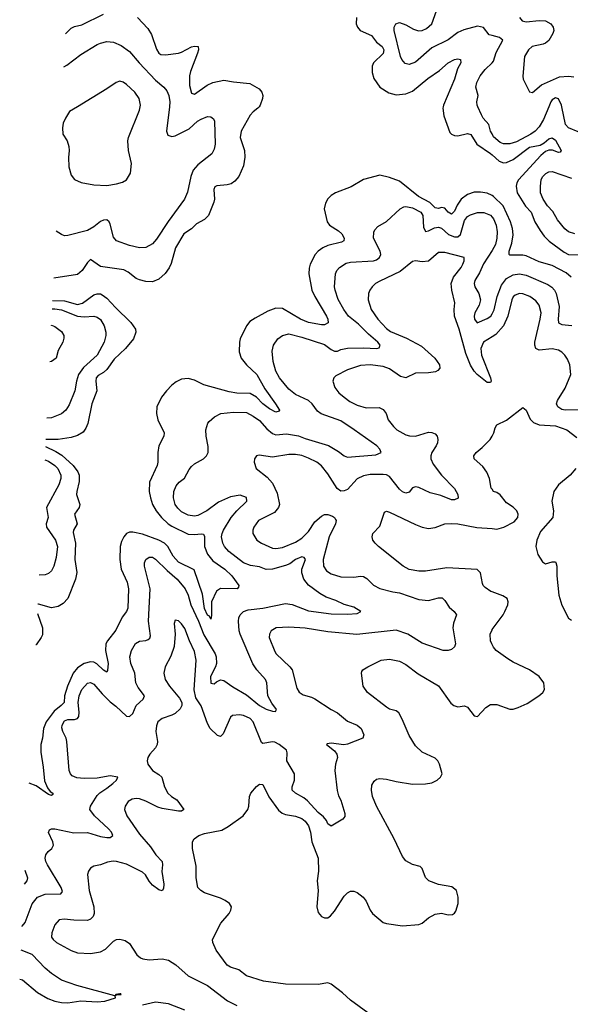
# Model space of a CAD drawing. Header units: inches. Extents: x 1954678 to 2060271, y 904822 to 1016299.
# Tile 151 of 256: x 1957093 to 1960482, y 964470 to 970536. Entities that reach past the tile are written whole.
import ezdxf

# ---------------------------------------------------------------- set-up
doc = ezdxf.new("R2010")
doc.units = ezdxf.units.IN
doc.header["$MEASUREMENT"] = 0
for name, color, linetype in [('B9956', 7, 'Continuous'), ('B9957', 7, 'Continuous'), ('B9966', 7, 'Continuous'), ('B9967', 7, 'Continuous')]:
    doc.layers.add(name, color=color, linetype=linetype)

msp = doc.modelspace()

# ---------------------------------------------------------------- linework, layer by layer
at = {"layer": 'B9956', "color": 5}
for points, elevation in [([(1958566.4, 970000), (1958558.7, 969990), (1958530, 969968.1), (1958512.4, 969947.6), (1958456.3, 969850), (1958449.9, 969810), (1958477.4, 969730), (1958479.5, 969690), (1958470, 969635.5), (1958441.1, 969570), (1958418.2, 969541.8), (1958394.5, 969525.5), (1958370, 969518.5), (1958307.4, 969512.6), (1958294.2, 969505.8), (1958287.7, 969490), (1958292.4, 969430), (1958288.7, 969411.3), (1958256.1, 969330), (1958230, 969304.9), (1958181.5, 969278.5), (1958150, 969247.5), (1958102.8, 969217.2), (1958052.9, 969130), (1958025.8, 969034.2), (1958013.4, 969006.6), (1957988.1, 968971.9), (1957950, 968938), (1957910, 968921.6), (1957870, 968922.9), (1957830, 968933), (1957810, 968941.6), (1957760, 968980), (1957734.2, 968994.2), (1957590, 969016.3), (1957530, 969059.5), (1957510, 969040.4), (1957478.8, 968990), (1957450, 968967.2), (1957302.9, 968944.2)], 520), ([(1958014.6, 970000), (1957996.8, 969850), (1958005.1, 969825.1), (1958030, 969816.8), (1958050, 969821.2), (1958137.3, 969862.7), (1958187.8, 969910), (1958210, 969923.5), (1958250, 969939.7), (1958270, 969938.4), (1958286, 969926), (1958293, 969910), (1958295.3, 969770), (1958290, 969738.8), (1958275.1, 969710), (1958190, 969642.8), (1958160.3, 969610), (1958146, 969570), (1958126.2, 969473.8), (1958107.8, 969430), (1958006.4, 969293.6), (1957935.2, 969184.8), (1957910, 969155.6), (1957870, 969132.7), (1957830, 969131.4), (1957770, 969143.9), (1957690, 969173.1), (1957670, 969196.3), (1957650, 969277.3), (1957644.2, 969290), (1957630, 969302.3), (1957610, 969301.6), (1957590, 969291.9), (1957550, 969259.7), (1957510, 969237.5), (1957390, 969206.7), (1957370, 969204.9), (1957350, 969212), (1957316.9, 969233.1)], 540), ([(1957450, 970000), (1957400.7, 969970), (1957374.8, 969930), (1957361.4, 969898.6), (1957356, 969870), (1957358, 969830), (1957384.7, 969790), (1957395.3, 969755.3), (1957398.8, 969730), (1957393.7, 969686.3), (1957395.5, 969630), (1957410, 969578), (1957430, 969550.8), (1957472.3, 969532.3), (1957550, 969519.5), (1957630, 969514.4), (1957690, 969524.4), (1957725.1, 969534.9), (1957751.5, 969548.5), (1957775.1, 969590), (1957780.7, 969650), (1957762, 969730), (1957759.5, 969790), (1957763.6, 969810), (1957830, 969978.8), (1957834.4, 970000)], 560), ([(1959700.4, 970000), (1959698.4, 969990), (1959703.2, 969943.2), (1959741.1, 969841.1), (1959750.5, 969830), (1959770, 969822.6), (1959790, 969821.4), (1959850, 969834.4), (1959870, 969829.2), (1959906.2, 969770), (1959990, 969712.7), (1960000, 969703.8)], 520), ([(1960000, 969832.6), (1959990.2, 969850), (1959980.1, 969890), (1959946, 969930), (1959935.8, 969950), (1959913.4, 970000)], 540), ([(1960000, 969452.4), (1959970, 969467.2), (1959930, 969474.1), (1959890, 969472.5), (1959850, 969459.6), (1959810, 969429.9), (1959786.1, 969393.9), (1959770, 969356.2), (1959750, 969338.2), (1959730, 969349.8), (1959710, 969374.6), (1959690, 969378.8), (1959670, 969372.7), (1959650, 969377), (1959617.2, 969410), (1959547, 969447), (1959430, 969540.2), (1959370, 969564.8), (1959310, 969578), (1959210, 969551.3), (1959133.3, 969506.7), (1959037.6, 969470), (1959010, 969452), (1958990, 969432.3), (1958974.5, 969405.5), (1958967.7, 969370), (1958986.2, 969290), (1959000.2, 969270), (1959055.8, 969235.8), (1959076.6, 969216.6), (1959090.9, 969190), (1959087.3, 969172.7), (1959074.3, 969165.7), (1958990, 969144.2), (1958958.3, 969130), (1958929.2, 969110), (1958911.3, 969088.7), (1958881.5, 969030), (1958874.4, 969005.6), (1958872.5, 968970), (1958892.2, 968870), (1958910.1, 968830), (1958982, 968710), (1958990.2, 968690), (1958991.1, 968668.9), (1958970, 968655.8), (1958950, 968655.6), (1958870, 968671.4), (1958822.3, 968690), (1958710, 968757.2), (1958670, 968758), (1958619.7, 968740.3), (1958542, 968698), (1958510, 968675.6), (1958489.4, 968650), (1958451.1, 968570), (1958446.2, 968550), (1958443.2, 968490), (1958456.2, 968450), (1958489.2, 968410), (1958552.8, 968350), (1958601.2, 968261.2), (1958668.2, 968170), (1958692, 968130), (1958690, 968124), (1958670, 968118), (1958630, 968137.8), (1958590, 968168.5), (1958551.1, 968211.1), (1958512.4, 968232.4), (1958430, 968235.4), (1958382.4, 968242.4), (1958226.9, 968286.9), (1958170, 968315.3), (1958130, 968324.8), (1958090, 968320.7), (1958055.5, 968304.5), (1958030, 968285.3), (1957996.3, 968250), (1957966.7, 968210), (1957937.8, 968150), (1957935, 968110), (1957943.2, 968070), (1957983.2, 967990), (1957980.3, 967970), (1957950.2, 967909.8), (1957944.5, 967870), (1957944.5, 967810), (1957938.8, 967790), (1957892.8, 967687.2), (1957890.2, 967630), (1957897.4, 967590), (1957911.5, 967550), (1957933.9, 967510), (1957965.5, 967470), (1958008, 967430), (1958030, 967416.3), (1958130, 967367.2), (1958170, 967363.3), (1958210, 967369.2), (1958225.5, 967365.5), (1958231.7, 967351.7), (1958230.1, 967290), (1958250, 967243.2), (1958282.8, 967202.8), (1958355.8, 967150), (1958399.1, 967110), (1958442, 967050), (1958440.7, 967039.3), (1958431.1, 967028.9), (1958330, 967030.9), (1958303.8, 967016.2), (1958274.4, 966950), (1958274, 966866), (1958270, 966842.7), (1958260.7, 966860.7), (1958250, 966866.3), (1958230, 966908), (1958217.7, 966997.7), (1958167.1, 967147.1), (1958070, 967193.5), (1958037.7, 967230), (1958004.9, 967290), (1957984.8, 967310), (1957950, 967329.6), (1957850, 967366.7), (1957790, 967379.5), (1957770, 967378.5), (1957750.4, 967370), (1957733.4, 967350), (1957719.4, 967320.6), (1957711.5, 967290), (1957708.9, 967210), (1957717.2, 967150), (1957753.9, 967070), (1957763.5, 967030), (1957759.7, 966910), (1957751.6, 966890), (1957724.1, 966855.9), (1957685, 966775), (1957633, 966710), (1957623.6, 966690), (1957621.8, 966650), (1957637.6, 966570), (1957634.3, 966525.7), (1957630, 966517), (1957610, 966528.7), (1957567.6, 966567.6), (1957550, 966576.9), (1957530, 966579.9), (1957490, 966569.5), (1957450, 966543.6), (1957421.6, 966510), (1957387, 966430), (1957368.6, 966370), (1957366.8, 966330), (1957349.5, 966310), (1957304.6, 966275.4), (1957255.8, 966210), (1957240.3, 966170), (1957234.7, 966110), (1957223.6, 966070), (1957222.7, 966022.7), (1957238.2, 965930), (1957245.9, 965845.9), (1957264.2, 965804.2), (1957281.5, 965781.5), (1957298, 965770), (1957296.7, 965763.3), (1957290, 965757.2), (1957270, 965762.4), (1957195.4, 965815.4), (1957152, 965832.3)], 520), ([(1957109.3, 964950.1), (1957109.6, 964950.4), (1957126.1, 964973.9), (1957170, 965089.7), (1957203.5, 965130), (1957250, 965148.7), (1957346.8, 965150), (1957355.8, 965164.2), (1957349.4, 965190), (1957264.2, 965330), (1957253.4, 965350), (1957249.3, 965369.3), (1957254.3, 965390), (1957269.4, 965410.6), (1957291.8, 965430), (1957300.9, 965450), (1957298.3, 965470), (1957270.7, 965529.3), (1957275.9, 965544.1), (1957288.7, 965551.3), (1957308.9, 965551.1), (1957426.8, 965526.9), (1957510, 965528.6), (1957590, 965504.5), (1957630, 965497.8), (1957650, 965498), (1957666, 965510), (1957657.7, 965530), (1957640.8, 965550), (1957554.5, 965630), (1957525.4, 965670), (1957528.2, 965690), (1957570, 965757.1), (1957586.3, 965773.7), (1957630, 965800.6), (1957666.9, 965830), (1957688.9, 965850), (1957697.6, 965870), (1957650, 965877.5), (1957570, 965863.4), (1957490, 965860.7), (1957444.1, 965864.2), (1957416.7, 965876.7), (1957405.5, 965890), (1957398.2, 965910), (1957383.2, 966090), (1957378.4, 966110), (1957358.4, 966150), (1957353.3, 966173.3), (1957355.4, 966190), (1957370, 966215.8), (1957390, 966225), (1957430, 966224.2), (1957448.7, 966231.3), (1957456.9, 966243.1), (1957460.3, 966270), (1957453.8, 966330), (1957459.3, 966370), (1957476.3, 966410), (1957510, 966448.7), (1957530, 966452.9), (1957550, 966442.8), (1957601.8, 966381.8), (1957650, 966333.7), (1957686, 966306), (1957750, 966244.8), (1957770, 966242.6), (1957790, 966261.1), (1957810.2, 966310), (1957852.8, 966350), (1957861.3, 966370), (1957822.2, 966422.2), (1957808.5, 966450), (1957802, 966510), (1957778, 966570), (1957770.2, 966610), (1957781.2, 966650), (1957806.7, 966693.3), (1957830, 966706.6), (1957870, 966710.8), (1957883.2, 966716.8), (1957894.2, 966725.8), (1957899.2, 966740.8), (1957886.9, 966830), (1957895.9, 967030), (1957861.3, 967170), (1957862, 967190), (1957868.9, 967210), (1957890, 967225.1), (1957910, 967224.4), (1957930, 967213.3), (1958001.5, 967141.5), (1958062.2, 967090), (1958111.9, 967030), (1958130.4, 966990), (1958146.3, 966930), (1958193.4, 966830), (1958225.6, 966745.6), (1958295.3, 966630), (1958302.8, 966610), (1958304.8, 966570), (1958299.2, 966550), (1958267.2, 966490), (1958270, 966447.8), (1958290, 966444.4), (1958303.8, 966456.2), (1958330, 966467.9), (1958350, 966465.5), (1958404.9, 966424.9), (1958490, 966376.4), (1958570, 966310.9), (1958610, 966288.6), (1958650, 966276.8), (1958667.1, 966272.9), (1958673.4, 966286.6), (1958644.4, 966324.4), (1958621, 966370), (1958615.2, 966450), (1958606.2, 966470), (1958553, 966530), (1958527.3, 966567.3), (1958449.4, 966750), (1958443.8, 966770), (1958439.3, 966830), (1958441.1, 966850), (1958450.2, 966870), (1958470.8, 966889.2), (1958500.1, 966899.9), (1958590, 966909.5), (1958730, 966939.4), (1958770, 966934), (1958870, 966893), (1959010, 966876.3), (1959110, 966874.5), (1959170, 966878.4), (1959193.4, 966890), (1959150, 966916.9), (1959090, 966932.2), (1959038.1, 966958.1), (1958978.9, 966978.9), (1958940.4, 967000.4), (1958870, 967052), (1958841.5, 967090), (1958829.1, 967129.1), (1958829.1, 967150.9), (1958852.1, 967210), (1958843.1, 967223.1), (1958830, 967226), (1958790, 967211.2), (1958755.6, 967184.4), (1958730, 967172.3), (1958650, 967151), (1958610, 967147.9), (1958570, 967164.1), (1958513.3, 967173.3), (1958470, 967189.5), (1958380.1, 967260.1), (1958353.8, 967290), (1958343, 967310), (1958335.7, 967350), (1958339.1, 967370), (1958346.8, 967390), (1958395.5, 967470), (1958429.7, 967510.3), (1958491.6, 967570), (1958490, 967591.4), (1958450, 967606.2), (1958390, 967595.9), (1958317.1, 967562.9), (1958245.8, 967510), (1958190, 967480.5), (1958170, 967477.7), (1958130, 967484.4), (1958090, 967503.2), (1958065.9, 967525.9), (1958051.1, 967550), (1958040.6, 967590), (1958042, 967630), (1958055.5, 967664.5), (1958073.9, 967686.1), (1958108.4, 967711.6), (1958135.5, 967764.5), (1958150, 967782.4), (1958170, 967798.9), (1958225.5, 967830), (1958243.8, 967850), (1958254, 967870), (1958253.5, 967906.5), (1958241.7, 967970), (1958239.5, 968010), (1958250.3, 968049.7), (1958258.5, 968061.5), (1958292.4, 968090), (1958331, 968110), (1958410, 968117.5), (1958490, 968115.2), (1958530, 968094.1), (1958570, 968065.9), (1958614.7, 968014.7), (1958650, 967986.9), (1958670, 967979.1), (1958736, 967984), (1958810, 967973.2), (1958850, 967955.3), (1958993.4, 967913.4), (1959055.6, 967875.6), (1959090, 967848.4), (1959110, 967840.4), (1959285.1, 967854.9), (1959317.3, 967870), (1959310.5, 967890), (1959290.4, 967910), (1959151.8, 968010), (1959070, 968063.8), (1958947.7, 968107.7), (1958925.1, 968125.1), (1958892.9, 968170), (1958870.1, 968190.1), (1958790, 968227.8), (1958750, 968260.2), (1958692.8, 968330), (1958670.2, 968370), (1958653.2, 968430), (1958647, 968493), (1958654.9, 968530), (1958682.4, 968570), (1958710, 968591.1), (1958750, 968600.4), (1958830, 968581.1), (1958970, 968535.7), (1959010, 968504.1), (1959030, 968494.1), (1959050, 968494.6), (1959070, 968503.8), (1959110, 968511.3), (1959210, 968515), (1959290.6, 968509.4), (1959306.3, 968513.7), (1959311.9, 968530), (1959297.8, 968550), (1959239.6, 968599.6), (1959179.4, 968659.4), (1959117.8, 968710), (1959087.5, 968750), (1959053.1, 968813.1), (1959033.9, 968870), (1959030.2, 968890), (1959037.5, 968970), (1959044.5, 968990), (1959060.8, 969010), (1959103.1, 969036.9), (1959130, 969042.6), (1959270, 969051.3), (1959290, 969056.5), (1959308, 969070), (1959315.9, 969090), (1959311.1, 969110), (1959270.4, 969190), (1959272.4, 969227.6), (1959278.4, 969241.6), (1959297.4, 969262.6), (1959350, 969293.3), (1959434, 969370), (1959456.9, 969383.1), (1959470, 969385.3), (1959510, 969377.4), (1959562.8, 969350), (1959574.6, 969330), (1959577.9, 969257.9), (1959590, 969230.9), (1959610, 969235.5), (1959646.8, 969253.2), (1959670, 969257.8), (1959690, 969251.3), (1959732.4, 969212.4), (1959770, 969197.7), (1959790, 969198.4), (1959806.8, 969213.2), (1959830, 969298.3), (1959850, 969323.5), (1959867.1, 969332.9), (1959910, 969347.4), (1959950, 969348.2), (1959990, 969331.6), (1960000, 969320)], 540), ([(1960000, 968581.6), (1959946.8, 968550), (1959932.1, 968510), (1959934.4, 968470), (1959991.2, 968330), (1959994.6, 968310), (1959990, 968300.9), (1959970, 968300.4), (1959909.2, 968349.2), (1959890, 968370.7), (1959868.2, 968408.2), (1959839.3, 968479.3), (1959798, 968630), (1959769.3, 968710), (1959766.3, 968750), (1959770.8, 968790.8), (1959752.4, 968870), (1959749.1, 968910.9), (1959762.8, 968950), (1959809.7, 969010), (1959820.4, 969030), (1959829.7, 969050), (1959829.3, 969070), (1959710, 969101.8), (1959670, 969102.6), (1959610, 969048.2), (1959570, 969043.5), (1959530, 969051.1), (1959510, 969045.4), (1959435.8, 968984.2), (1959310, 968925.8), (1959284, 968910), (1959263.2, 968890), (1959247.8, 968870), (1959240.3, 968850), (1959236.9, 968810), (1959256.8, 968750), (1959297.7, 968690), (1959350, 968633.8), (1959375.4, 968615.4), (1959474.4, 968574.4), (1959565.5, 968525.5), (1959648.9, 968450), (1959676, 968410), (1959679.5, 968390), (1959665.7, 968374.3), (1959652.5, 968367.5), (1959610, 968359.5), (1959530, 968357.8), (1959470, 968329.7), (1959437.3, 968337.3), (1959370, 968384), (1959330, 968399.5), (1959250, 968409.8), (1959190, 968405.8), (1959110, 968378.7), (1959038.3, 968341.7), (1959026.8, 968330), (1959020.5, 968310), (1959032.2, 968270), (1959058, 968238), (1959090.3, 968210), (1959124.7, 968184.7), (1959170, 968161.5), (1959225.6, 968145.6), (1959306.3, 968146.3), (1959330, 968134.6), (1959347.9, 968110), (1959361.8, 968070), (1959392.9, 968030), (1959413.8, 968010), (1959470, 967978.8), (1959491.3, 967971.3), (1959530, 967970.1), (1959610, 967994), (1959630, 967993), (1959650, 967984.2), (1959663.1, 967970), (1959666.7, 967950), (1959664.2, 967930), (1959656.9, 967910), (1959630.1, 967869.9), (1959622.7, 967850), (1959622.7, 967830), (1959637.9, 967797.9), (1959690, 967728.9), (1959770, 967648), (1959790, 967610.8), (1959791.3, 967588.7), (1959770, 967577.3), (1959750, 967578), (1959684.1, 967604.1), (1959620.1, 967620.1), (1959550, 967654), (1959530, 967658), (1959510, 967651.3), (1959490, 967624.2), (1959470, 967619.3), (1959450, 967627.4), (1959430, 967644.2), (1959370, 967721.1), (1959350, 967731.3), (1959330, 967734.7), (1959250, 967733), (1959210, 967726.4), (1959170, 967706.3), (1959110, 967641.6), (1959090, 967633.3), (1959070, 967632.2), (1959047.9, 967647.9), (1958990, 967738.3), (1958950, 967787.1), (1958921.3, 967810), (1958870, 967835.4), (1958830, 967851.3), (1958790, 967858.2), (1958750, 967857.7), (1958650, 967841.5), (1958566.6, 967853.4), (1958550.5, 967849.5), (1958539.1, 967830), (1958537.1, 967810), (1958548.7, 967770), (1958617, 967717), (1958650, 967681.1), (1958678, 967618), (1958691.6, 967550), (1958686.7, 967530), (1958660.9, 967499.1), (1958562.6, 967450), (1958533.4, 967410), (1958527.4, 967390), (1958528.9, 967370), (1958553.7, 967330), (1958581.6, 967310), (1958650, 967280.7), (1958670, 967278.9), (1958710, 967284.4), (1958790, 967316.6), (1958830, 967340.9), (1958870, 967383.5), (1958910, 967441.5), (1958950, 967478.2), (1958970, 967486.7), (1958990, 967488.4), (1959017.5, 967477.5), (1959030.3, 967470), (1959037.7, 967457.7), (1959040.8, 967450), (1959037.5, 967430), (1958997.8, 967350), (1958961.3, 967210), (1958962.6, 967170), (1958981, 967141), (1959010, 967121.1), (1959070, 967103.8), (1959150, 967102.3), (1959190, 967108.1), (1959210, 967104.9), (1959230, 967093.8), (1959270, 967052.4), (1959310, 967031.8), (1959389.8, 967010.2), (1959430, 967004.1), (1959550, 966963.2), (1959610, 966958.4), (1959670, 966974.2), (1959693.8, 966973.8), (1959710, 966958.4), (1959736.3, 966916.3), (1959767.2, 966890), (1959782.3, 966870), (1959762.6, 966817.4), (1959758.2, 966790), (1959775, 966690), (1959768.2, 966671.8), (1959750, 966656.5), (1959730, 966649.8), (1959699.3, 966650), (1959570, 966693.8), (1959482.7, 966750), (1959410, 966774), (1959167.9, 966747.9), (1958990, 966764.7), (1958850, 966787.8), (1958750, 966794.3), (1958671.2, 966788.8), (1958640.3, 966770), (1958630.3, 966750), (1958629, 966730), (1958664.2, 966644.2), (1958671.7, 966630), (1958756.1, 966550), (1958770.7, 966530.7), (1958798.5, 966418.5), (1958812.6, 966392.6), (1958836.9, 966376.9), (1958890, 966362.7), (1958910, 966352.7), (1959010, 966285.5), (1959050, 966266.4), (1959110, 966215.2), (1959170.4, 966190), (1959194.4, 966170), (1959210.8, 966130), (1959206, 966110), (1959110, 966073.3), (1959088.6, 966068.6), (1959010, 966078.4), (1958984.9, 966075.1), (1958980.7, 966070), (1959030.9, 966030.9), (1959046, 966010), (1959049, 965990), (1959037.5, 965950), (1959032.9, 965910), (1959047.7, 965787.7), (1959054.6, 965754.6), (1959070, 965727.7), (1959094, 965646), (1959093.4, 965626.6), (1959082, 965610), (1959010, 965568), (1958990, 965582), (1958981.5, 965601.5), (1958963.9, 965623.9), (1958930, 965651.1), (1958864.4, 965724.4), (1958842.1, 965742.1), (1958790, 965771.2), (1958771.2, 965790), (1958770, 965810.4), (1958784.3, 965850), (1958784.1, 965890), (1958738.2, 965970), (1958738.9, 966018.9), (1958734.6, 966034.6), (1958690, 966071.2), (1958663.9, 966083.9), (1958650, 966087.9), (1958590, 966077.6), (1958582.1, 966082.1), (1958530, 966209.6), (1958512.4, 966230), (1958470, 966249.8), (1958446.9, 966253.1), (1958402.8, 966250), (1958390, 966239.3), (1958344.7, 966135.3), (1958330, 966120.5), (1958310, 966125.4), (1958266.3, 966170), (1958250, 966200.5), (1958210, 966307.8), (1958177.9, 966357.9), (1958166.3, 966406.3), (1958179.4, 966590), (1958170, 966643.7), (1958138.4, 966710), (1958110, 966785.1), (1958090, 966813.6), (1958070, 966832), (1958050, 966837.2), (1958044.7, 966815.3), (1958050.3, 966750), (1958044.9, 966675.1), (1958024.3, 966615.7), (1957989.1, 966550), (1957979.6, 966510), (1957987.9, 966470), (1958014.3, 966430), (1958076.7, 966356.7), (1958090.3, 966330), (1958090.3, 966310), (1958081.1, 966290), (1958050, 966262), (1958029.5, 966250.5), (1957969.4, 966230.6), (1957942.8, 966210), (1957934.8, 966185.2), (1957931.3, 966150), (1957941.8, 966090), (1957940.2, 966070), (1957929.4, 966050.6), (1957894.6, 966010), (1957882.4, 965990), (1957877.1, 965970), (1957882.4, 965950), (1957910.3, 965910), (1957950, 965886), (1957968.8, 965868.8), (1957985.2, 965810), (1958005.4, 965770), (1958027.4, 965750), (1958059.6, 965730), (1958103.8, 965670), (1958090, 965659.7), (1958070, 965659.3), (1957970, 965676.9), (1957944, 965684), (1957870, 965720.6), (1957830, 965735.9), (1957810, 965738.8), (1957785.6, 965734.4), (1957761.5, 965718.5), (1957741.7, 965690), (1957738.9, 965670), (1957752.9, 965630), (1957830, 965518.6), (1957899.1, 965439.1), (1957931.1, 965390), (1957969.2, 965350), (1957972.5, 965330), (1957968.8, 965288.8), (1957979.7, 965210), (1957977.7, 965182.3), (1957970, 965169.6), (1957950, 965175.1), (1957910, 965204.8), (1957890, 965228.7), (1957867.9, 965267.9), (1957850, 965283.9), (1957750, 965333.2), (1957690, 965349.8), (1957668.5, 965351.5), (1957634.1, 965345.9), (1957590, 965329.6), (1957550, 965321.3), (1957530, 965309.4), (1957516.4, 965290), (1957510.3, 965269.7), (1957521.2, 965170), (1957550.2, 965070), (1957552, 965030), (1957545.3, 965010), (1957530, 964993.7), (1957510, 964986.6), (1957427.4, 964987.4), (1957366.1, 964993.9), (1957336, 964990), (1957310, 964959.3), (1957290.4, 964910), (1957290, 964884), (1957298.4, 964870), (1957320.4, 964850), (1957410, 964800.3), (1957450, 964787.7), (1957530, 964782), (1957590, 964792.9), (1957620.5, 964810), (1957670, 964858), (1957690, 964868.9), (1957710.3, 964870.3), (1957743.2, 964863.2), (1957770, 964844.4), (1957815, 964775), (1957837.1, 964757.1), (1957850.8, 964750), (1957890, 964742.9), (1957970, 964750.2), (1958010, 964741.5), (1958053.8, 964713.8), (1958130, 964645.5), (1958250, 964586.2), (1958371.4, 964491.4), (1958430, 964463.2)], 560), ([(1960000, 969114.9), (1959948, 969032), (1959923.9, 968976.1), (1959895.2, 968930), (1959889.2, 968910), (1959894.5, 968890), (1959919.6, 968850), (1959929.4, 968810), (1959922, 968778), (1959894.6, 968730), (1959889.2, 968710), (1959893.1, 968690), (1959908.4, 968668.4), (1959970, 968694.2), (1959992.1, 968710), (1960000, 968724.7)], 540), ([(1957296.2, 968806.7), (1957370, 968804.2), (1957450, 968781.9), (1957480.5, 968790), (1957550, 968839.9), (1957570, 968847), (1957590, 968847), (1957601.6, 968841.6), (1957630, 968820.2), (1957682, 968762), (1957777.1, 968670), (1957805.6, 968630), (1957807.9, 968610), (1957793, 968570), (1957743.9, 968510), (1957675.7, 968444.3), (1957630, 968380.4), (1957610, 968362.7), (1957576.3, 968343.7), (1957564, 968330), (1957561.2, 968310), (1957567.5, 968250), (1957537.2, 968170), (1957512.4, 968047.6), (1957500.6, 968019.4), (1957484.3, 967995.7), (1957450, 967974.6), (1957410, 967961), (1957330, 967950.1), (1957254.7, 967950)], 520), ([(1957293.7, 968754.1), (1957310, 968754.9), (1957350, 968748.4), (1957450, 968709.4), (1957490, 968706.1), (1957548.9, 968708.9), (1957570, 968702.7), (1957590, 968688), (1957614, 968650), (1957623.5, 968610), (1957623.1, 968590), (1957613.3, 968550), (1957569.8, 968470), (1957486, 968394), (1957456, 968350), (1957443.4, 968310), (1957432.3, 968250), (1957397, 968163), (1957377.7, 968130), (1957350, 968107.9), (1957290, 968083.9), (1957261.1, 968081.6)], 540), ([(1957288.8, 968653), (1957290, 968653.1), (1957310, 968645.4), (1957350, 968615.1), (1957364.2, 968590), (1957365.1, 968574.9), (1957358, 968550), (1957330, 968498), (1957317.4, 968450), (1957290, 968430.3), (1957277.9, 968428.6)], 560), ([(1960000, 967643.3), (1959995.8, 967650), (1959984.4, 967710), (1959968.5, 967748.5), (1959943.2, 967783.2), (1959890.5, 967830), (1959888.2, 967850), (1959903, 967870), (1959940, 967900), (1959988.5, 967950), (1960000, 967969.4)], 580), ([(1957252.6, 967905.7), (1957316.5, 967876.5), (1957353.7, 967853.7), (1957423.1, 967790), (1957450.9, 967750.9), (1957458.7, 967730), (1957459.7, 967690), (1957444.7, 967630), (1957443.9, 967610), (1957463.2, 967550), (1957459.5, 967530), (1957430.6, 967490), (1957447.5, 967430), (1957423.9, 967390), (1957422.8, 967377.2), (1957436.2, 967310), (1957432.2, 967210), (1957444, 967130), (1957437.6, 967090), (1957390.6, 966969.4), (1957361.8, 966938.2), (1957330, 966920.2), (1957290, 966913), (1957210, 966935.9), (1957205.5, 966934.6)], 520), ([(1957248.6, 967824), (1957270, 967815.5), (1957309, 967790), (1957329, 967770), (1957347, 967730), (1957347, 967710), (1957333.4, 967670), (1957258, 967530), (1957268.5, 967470), (1957255.6, 967430), (1957258.7, 967410), (1957312.7, 967330), (1957325.4, 967290), (1957316.8, 967223.2), (1957303.8, 967170), (1957290, 967141.3), (1957270, 967123.2), (1957250, 967115.5), (1957214.2, 967113.6)], 540), ([(1960000, 967011.4), (1959993.8, 967013.8), (1959957.3, 967037.3), (1959946, 967050), (1959942.2, 967062.2), (1959929.1, 967129.1), (1959907.9, 967147.9), (1959721, 967159), (1959590, 967138.3), (1959550, 967138.5), (1959490, 967149.1), (1959452.4, 967170), (1959302, 967290), (1959280.7, 967310), (1959267.3, 967330), (1959262.8, 967350), (1959267.3, 967370), (1959310, 967415.3), (1959338, 967502), (1959350, 967508.7), (1959370, 967502.7), (1959530, 967425.3), (1959570, 967409.8), (1959610, 967401.4), (1959650, 967407.1), (1959710, 967429.7), (1959750, 967432), (1959790, 967429.8), (1959907.4, 967407.4), (1960000, 967400.3)], 580), ([(1957202.7, 966877.5), (1957234.6, 966790), (1957232.9, 966747.1), (1957226, 966730), (1957194.9, 966685.1), (1957193.3, 966683.6)], 520), ([(1960000, 966686.8), (1959998.4, 966690), (1959990.4, 966710), (1959988, 966750), (1960000, 966776.5)], 580), ([(1959236.4, 964416.4), (1959130, 964494.4), (1959080, 964540), (1959010, 964593.2), (1958990, 964601.1), (1958930, 964591.9), (1958730, 964594.2), (1958593.1, 964613.1), (1958490, 964645.7), (1958442.5, 964682.5), (1958390, 964698.7), (1958370.3, 964710.3), (1958302.8, 964802.8), (1958282, 964850), (1958279.1, 964870), (1958330.4, 964970), (1958381.6, 965030), (1958393.4, 965050), (1958396.3, 965070), (1958384.9, 965090), (1958358.8, 965110), (1958330, 965124.4), (1958230, 965157.1), (1958207.3, 965170), (1958190.6, 965190), (1958179.5, 965250), (1958179.9, 965319.9), (1958157.3, 965430), (1958157.3, 965470), (1958166.8, 965490), (1958196, 965510), (1958230, 965522.4), (1958336.7, 965543.3), (1958375.3, 965564.8), (1958468.9, 965631.1), (1958497, 965670), (1958503.7, 965690), (1958508.4, 965750), (1958516.3, 965770), (1958550, 965812.7), (1958570, 965825.2), (1958590, 965824), (1958627.5, 965747.5), (1958685.9, 965665.9), (1958708.3, 965648.3), (1958730, 965639.8), (1958790.4, 965629.6), (1958830, 965614.8), (1958850, 965598.5), (1958871.7, 965570), (1958883.5, 965530), (1958890.7, 965470), (1958930.7, 965370), (1958931.3, 965290), (1958925, 965230), (1958929.8, 965170), (1958922, 965070), (1958930, 965036), (1958950, 965011.8), (1958970, 965001.6), (1958990, 965002), (1959005.9, 965014.1), (1959030, 965043.7), (1959090, 965136.2), (1959110, 965157.6), (1959130, 965167.6), (1959150, 965167.6), (1959170, 965159.6), (1959207, 965130), (1959225.6, 965105.6), (1959249.6, 965050), (1959264.5, 965030), (1959330, 964974.5), (1959350, 964968), (1959450, 964952.3), (1959550, 964960.5), (1959570, 964969.6), (1959610, 965003.1), (1959650, 965026), (1959690, 965031), (1959730, 965022), (1959756.2, 965023.8), (1959768.7, 965031.3), (1959776.5, 965043.5), (1959792.2, 965090), (1959792.4, 965130), (1959780.5, 965170), (1959752.8, 965192.7), (1959670, 965207.4), (1959611.5, 965231.5), (1959590.3, 965250.2), (1959570, 965306.8), (1959558.5, 965318.5), (1959510, 965330.3), (1959470, 965354.6), (1959450, 965381.3), (1959398.4, 965490), (1959289, 965690), (1959265.3, 965750), (1959258.4, 965790), (1959260.4, 965819.6), (1959274.4, 965845.6), (1959290, 965857), (1959310, 965860.5), (1959350, 965857.7), (1959410, 965841.8), (1959510, 965826.6), (1959590, 965827.3), (1959630, 965833.3), (1959662.4, 965850), (1959683, 965870), (1959692.7, 965890), (1959677.4, 965950), (1959667.2, 965970), (1959650, 965986), (1959570, 966022.3), (1959530, 966061.3), (1959490, 966125.5), (1959447.6, 966227.6), (1959426.1, 966266.1), (1959410, 966277.4), (1959370, 966289.1), (1959350, 966300.3), (1959234.4, 966390), (1959208, 966430), (1959196, 966510), (1959199.8, 966520.2), (1959204.7, 966530), (1959236, 966550), (1959318, 966590), (1959370, 966596.9), (1959430, 966584.7), (1959470, 966563.5), (1959545.7, 966505.7), (1959670, 966432.3), (1959745.8, 966325.8), (1959764.5, 966310), (1959790, 966303.5), (1959830, 966307.8), (1959850, 966300.5), (1959890, 966247), (1959910, 966243.6), (1959961.4, 966298.6), (1959990, 966317), (1960000, 966317.2)], 580), ([(1957126, 965295.8), (1957141.3, 965250), (1957137.3, 965230), (1957121.9, 965210)], 520), ([(1957093.5, 964624.9), (1957110, 964620.3), (1957202.2, 964542.2), (1957266.5, 964506.5), (1957310, 964489.9), (1957350, 964481.8), (1957390, 964479.3), (1957470, 964490.6), (1957570, 964485.9), (1957618, 964490), (1957682.8, 964510), (1957681, 964519), (1957690.7, 964529.3), (1957718, 964530), (1957715.3, 964535.3), (1957710, 964534.8), (1957686, 964530), (1957678, 964522), (1957445.3, 964585.3), (1957350, 964617.6), (1957290, 964659.1), (1957250, 964693.2), (1957170, 964776.4), (1957102.1, 964803.2)], 540), ([(1958110, 964433.7), (1958010, 964472.7), (1957930, 964482), (1957850, 964465.5)], 560)]:
    msp.add_lwpolyline(points, dxfattribs=dict(at, elevation=elevation))
at = {"layer": 'B9957', "color": 5}
for points, elevation in [([(1957375.8, 970448.7), (1957410, 970484.1), (1957430, 970493.6), (1957476.5, 970503.5), (1957610, 970569.3)], 520), ([(1957818, 970550), (1957881.3, 970481.3), (1957904.6, 970444.6), (1957935, 970355), (1957950, 970329.7), (1957962.5, 970322.5), (1957990, 970318.7), (1958070, 970329.8), (1958090, 970335.3), (1958150, 970368), (1958170, 970373.7), (1958190.9, 970370.9), (1958192.8, 970350), (1958188, 970330), (1958143.5, 970216.5), (1958137.5, 970190), (1958137.9, 970130), (1958150, 970082.9), (1958170, 970077.3), (1958248, 970132), (1958281.1, 970150), (1958350, 970163.8), (1958410, 970152.4), (1958510, 970143.1), (1958568, 970110), (1958583.1, 970090), (1958589.7, 970070), (1958588.4, 970050), (1958574, 970010), (1958566.4, 970000)], 520), ([(1959165.4, 970550), (1959164.7, 970510), (1959171.3, 970490), (1959189.6, 970469.6), (1959259.4, 970439.4), (1959290, 970398.3), (1959324.7, 970370), (1959335.3, 970350), (1959330, 970328.6), (1959271.7, 970270), (1959262.5, 970250), (1959263.2, 970210), (1959273.6, 970173.6), (1959310, 970121.1), (1959364.6, 970084.6), (1959410, 970072.4), (1959470, 970078.3), (1959510, 970095.9), (1959605.9, 970174.1), (1959676.6, 970223.4), (1959730, 970270.1), (1959770, 970290.9), (1959790, 970294.4), (1959806.8, 970290), (1959808.5, 970270), (1959787.1, 970232.9), (1959770.1, 970170), (1959702.5, 970010), (1959700.4, 970000)], 520), ([(1960000, 970438.3), (1959982.9, 970442.9), (1959948.4, 970488.4), (1959910, 970496.3), (1959827.2, 970472.8), (1959790, 970456.8), (1959730, 970413), (1959630, 970363.7), (1959530, 970274.6), (1959490, 970260.2), (1959465.9, 970265.9), (1959444.9, 970290), (1959436.5, 970310), (1959398.4, 970470), (1959398, 970490), (1959407.3, 970510), (1959430, 970518.4), (1959470, 970504.7), (1959517.5, 970477.5), (1959547.7, 970467.7), (1959570, 970469.8), (1959597.5, 970482.5), (1959628.9, 970511.1), (1959659, 970590)], 540), ([(1957366, 970245.3), (1957384.4, 970255.6), (1957470, 970321.5), (1957570, 970382.6), (1957590, 970392.4), (1957630, 970401), (1957670, 970397.3), (1957718, 970378), (1957770, 970341.1), (1957829, 970270), (1957930, 970164.2), (1957981.2, 970121.2), (1957998.4, 970098.4), (1958011.5, 970070), (1958018.1, 970030), (1958014.6, 970000)], 540), ([(1959913.4, 970000), (1959908.9, 970010), (1959905.8, 970030), (1959915.5, 970070), (1959901.3, 970121.3), (1959907.2, 970150), (1959927.2, 970190), (1959956.9, 970230), (1960000, 970270.9)], 540), ([(1957834.4, 970000), (1957836.4, 970010), (1957828.5, 970050), (1957801.7, 970090), (1957750, 970137.4), (1957730, 970151.1), (1957710, 970156.3), (1957687.3, 970150), (1957630.3, 970109.8), (1957450, 970000)], 560)]:
    msp.add_lwpolyline(points, dxfattribs=dict(at, elevation=elevation))
at = {"layer": 'B9966', "color": 5}
for points, elevation in [([(1960349.4, 970000), (1960317.9, 969922.1), (1960290, 969876.3), (1960266, 969850), (1960238.5, 969830), (1960150, 969783.6), (1960110, 969771.6), (1960070, 969771.2), (1960050, 969779.2), (1960010, 969814.9), (1960000, 969832.6)], 540), ([(1960530, 969846), (1960470, 969868.8), (1960452.3, 969890), (1960430.2, 970000)], 540), ([(1960000, 969703.8), (1960044.3, 969664.3), (1960070, 969654.9), (1960090, 969656.6), (1960130, 969674.1), (1960230, 969751.7), (1960296, 969764), (1960322, 969778), (1960350, 969802.3), (1960370, 969807.2), (1960390, 969794.2), (1960426, 969730), (1960419.6, 969720.4), (1960410, 969716.9), (1960372.9, 969732.9), (1960350, 969732.2), (1960330, 969724.4), (1960299.7, 969700.3), (1960162.8, 969550), (1960151.9, 969530), (1960148.4, 969510), (1960155.7, 969470), (1960206.5, 969386.5), (1960241.7, 969350), (1960264.3, 969290), (1960297, 969237), (1960321.7, 969201.7), (1960351.2, 969171.2), (1960443.7, 969103.7), (1960470, 969090.1), (1960547.9, 969087.9)], 520), ([(1960510, 969215.9), (1960470, 969229.2), (1960448.3, 969248.3), (1960403.8, 969303.8), (1960374.6, 969354.6), (1960342, 969390), (1960315.2, 969430), (1960297.5, 969470), (1960297.8, 969510), (1960302.9, 969550), (1960310, 969567.3), (1960331.5, 969588.5), (1960350, 969598), (1960370, 969599.8), (1960490, 969559.9)], 540), ([(1960487.1, 968950), (1960455.8, 968975.8), (1960370, 969021.9), (1960290, 969043.6), (1960210, 969081.2), (1960190, 969085.6), (1960110, 969085.1), (1960106, 969090), (1960105.6, 969110), (1960121.5, 969158.5), (1960129.5, 969210), (1960125.1, 969250), (1960113.7, 969290), (1960067.7, 969390), (1960010, 969447.5), (1960000, 969452.4)], 520), ([(1960000, 969320), (1960010, 969308.4), (1960024.6, 969270), (1960031.6, 969230), (1960029.9, 969190), (1960022, 969150), (1960000, 969114.9)], 540), ([(1960000, 968724.7), (1960012.3, 968747.7), (1960032.4, 968830), (1960059.4, 968900.6), (1960090, 968941.1), (1960130, 968964.6), (1960170, 968969.3), (1960210, 968961.9), (1960343.6, 968903.6), (1960368.1, 968888.1), (1960384.5, 968870), (1960395.3, 968850), (1960413.3, 968770), (1960406.8, 968690), (1960409.2, 968669.2), (1960430, 968657.8), (1960491.8, 968651.8)], 540), ([(1960548.2, 968131.8), (1960450, 968131.1), (1960430, 968135.4), (1960404.8, 968150), (1960397.1, 968170), (1960403.9, 968190), (1960450, 968265.5), (1960484.5, 968350), (1960479.1, 968410), (1960465, 968445), (1960448.7, 968468.7), (1960430, 968488.7), (1960410, 968499.8), (1960370, 968507.2), (1960290, 968501), (1960269.8, 968510), (1960263.7, 968530), (1960263.9, 968550), (1960297.3, 968690), (1960302, 968730), (1960290, 968777.6), (1960270, 968804.4), (1960233, 968830), (1960190, 968847.2), (1960170, 968849.8), (1960141.7, 968838.3), (1960130, 968828), (1960122, 968810), (1960097.6, 968710), (1960070.5, 968649.5), (1960024.1, 968595.9), (1960000, 968581.6)], 560), ([(1960000, 967969.4), (1960012.2, 967990), (1960019.5, 968020.5), (1960030, 968039.3), (1960090, 968069.7), (1960190, 968146.6), (1960210, 968129.5), (1960235.6, 968075.6), (1960254.7, 968054.7), (1960290, 968039.5), (1960390, 968034.1), (1960460.7, 968010), (1960521.4, 967961.4)], 580), ([(1960516.8, 967770), (1960481.5, 967730), (1960409.9, 967670.1), (1960380.3, 967630), (1960368.9, 967570), (1960378.8, 967510), (1960374.7, 967470), (1960298.2, 967381.9), (1960275.7, 967330), (1960270.7, 967290.7), (1960281.4, 967241.4), (1960310, 967195.1), (1960330, 967184.5), (1960370, 967195.1), (1960390, 967196), (1960392.5, 967192.5), (1960399.1, 967170), (1960399.5, 967110), (1960411.6, 966990), (1960430, 966929.7), (1960470, 966849.7), (1960490, 966835.6)], 580), ([(1960000, 967400.3), (1960030, 967398), (1960073, 967410), (1960137.1, 967442.9), (1960158, 967470), (1960160.5, 967490), (1960153, 967510), (1960130, 967533.4), (1960090, 967560.4), (1960050, 967608.5), (1960030, 967622.4), (1960008.2, 967630), (1960000, 967643.3)], 580), ([(1960000, 966776.5), (1960001.1, 966778.9), (1960068.7, 966870), (1960078.7, 966890), (1960096.4, 966930), (1960099.3, 966950), (1960093.4, 966970), (1960065.7, 966985.7), (1960000, 967011.4)], 580), ([(1960000, 966317.2), (1960030, 966317.5), (1960110, 966287.9), (1960130, 966288.6), (1960162, 966298), (1960216, 966324), (1960287.4, 966370), (1960311.8, 966390), (1960323.7, 966410), (1960319.5, 966450), (1960290.4, 966490), (1960230, 966531.2), (1960130, 966577.8), (1960098.1, 966598.1), (1960026.4, 966650), (1960008.4, 966670), (1960000, 966686.8)], 580)]:
    msp.add_lwpolyline(points, dxfattribs=dict(at, elevation=elevation))
at = {"layer": 'B9967', "color": 5}
for points, elevation in [([(1960168.5, 970550), (1960184.9, 970530), (1960210, 970523.1), (1960290, 970531.8), (1960330, 970528.9), (1960361.3, 970510), (1960377, 970490), (1960380.3, 970470), (1960375.3, 970450), (1960350, 970407.6), (1960330, 970391.3), (1960314.5, 970385.5), (1960246.7, 970370), (1960224, 970350), (1960199.1, 970310), (1960188.9, 970188.9), (1960192.2, 970170), (1960230.7, 970090.7), (1960250, 970088.2), (1960304.7, 970135.3), (1960416.3, 970183.7), (1960470, 970189.1), (1960503.8, 970183.8)], 560), ([(1960000, 970270.9), (1960010, 970280.4), (1960026.6, 970333.4), (1960066, 970410), (1960046, 970426), (1960000, 970438.3)], 540), ([(1960430.2, 970000), (1960428.2, 970010), (1960410, 970048.9), (1960390, 970054.5), (1960370, 970043.2), (1960361.5, 970030), (1960349.4, 970000)], 540)]:
    msp.add_lwpolyline(points, dxfattribs=dict(at, elevation=elevation))

doc.saveas('drawing.dxf')
